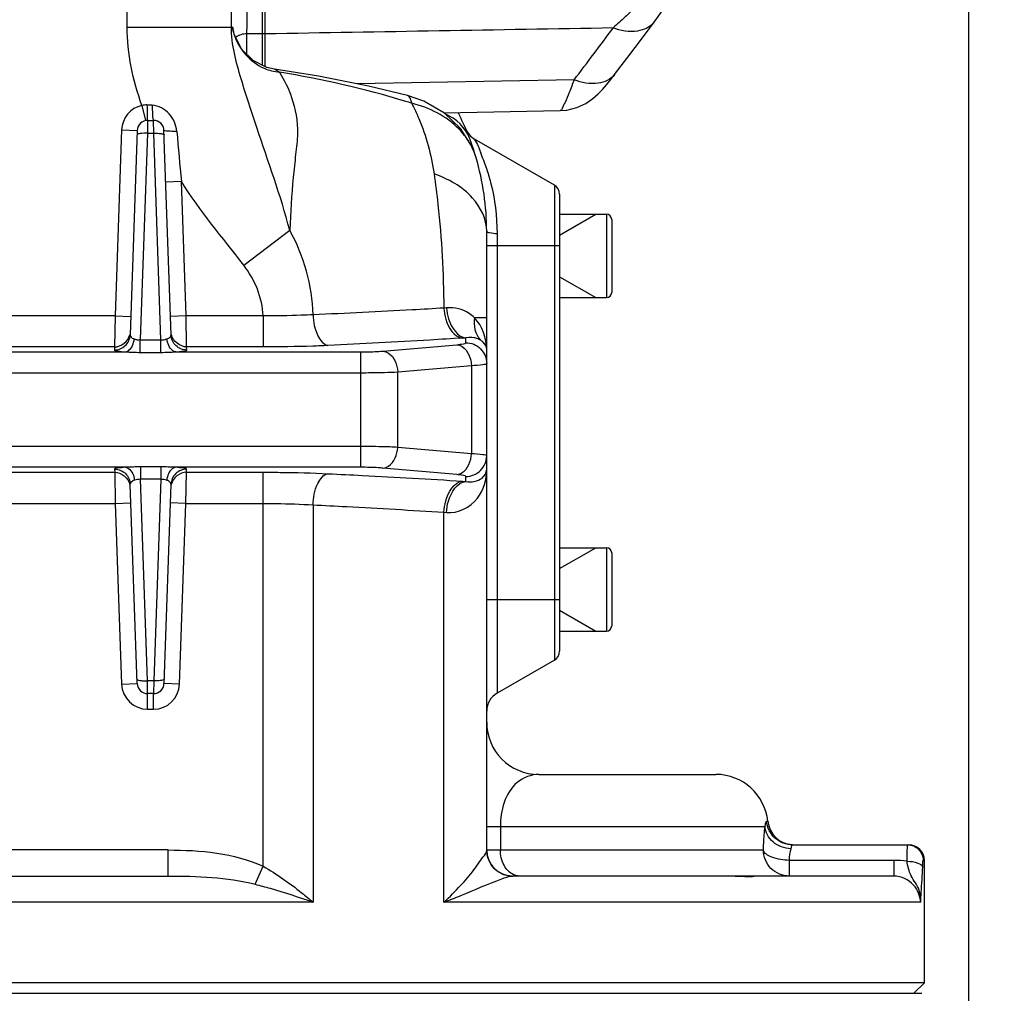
# Model space of a CAD drawing. Header units: millimetres. Extents: x 0 to 9512, y 0 to 6728.
# Tile 10 of 119: x 2024 to 2213, y 4225 to 4412. Entities that reach past the tile are written whole.
import ezdxf

# ---------------------------------------------------------------- set-up
doc = ezdxf.new("R2010")
doc.units = ezdxf.units.MM
doc.header["$LTSCALE"] = 523.16
doc.layers.get('0').update_dxf_attribs({"linetype": 'CONTINUOUS'})
for name, color, linetype in [('304102000092DXF_CONTINUOUS_LINE', 7, 'CONTINUOUS'), ('304103000034DXF_CONTINUOUS_LINE', 7, 'CONTINUOUS'), ('304105000239DXF_CONTINUOUS_LINE', 7, 'CONTINUOUS'), ('304106000066DXF_CONTINUOUS_LINE', 7, 'CONTINUOUS'), ('501023000201DXF_CONTINUOUS_LINE', 7, 'CONTINUOUS'), ('运动范围_DXF_DIMENSION', 7, 'CONTINUOUS')]:
    doc.layers.add(name, color=color, linetype=linetype)
doc.styles.get("Standard").update_dxf_attribs({"font": 'txt', "width": 0.7})
doc.dimstyles.new('DIMSTYLE_1', dxfattribs={"dimtxt": 80, "dimasz": 48, "dimexe": 1, "dimexo": 0, "dimgap": 2.5, "dimtad": 1, "dimdsep": 46, "dimtxsty": 'Standard', "dimblk": '_FILLED', "dimblk1": '_FILLED', "dimblk2": '_FILLED', "dimcen": 0.09, "dimclrt": 5, "dimazin": 2, "dimtp": 0.5, "dimtm": 0.5, "dimtfac": 1, "dimtofl": 0, "dimtmove": 0, "dimatfit": 3, "dimldrblk": '_FILLED', "dimfxl": 0, "dimtolj": 1, "dimarcsym": 0})

# ---------------------------------------------------------------- blocks, each defined once
blk = doc.blocks.new('_FILLED')
at = {"color": 0, "linetype": 'ByBlock'}
blk.add_solid([(0, 0), (-1, 0.1667), (-1, -0.1667)], dxfattribs=at)
blk = doc.blocks.new('*D33')
at = {"layer": '运动范围_DXF_DIMENSION', "color": 2, "linetype": 'Continuous', "transparency": 16777216}
for p, q in [((2206.32, 4568.81), (2206.32, 3880.77)), ((1972.82, 4007.62), (1972.82, 3880.77)), ((1972.82, 3888.77), (2089.57, 3888.77)), ((2206.32, 3888.77), (2089.57, 3888.77)), ((2089.57, 3888.77), (2520.05, 3888.77))]:
    blk.add_line(p, q, dxfattribs=at)
at = {"layer": '运动范围_DXF_DIMENSION', "color": 2, "linetype": 'Continuous', "transparency": 16777216, "xscale": 48, "yscale": 48, "zscale": 48, "rotation": 180}
blk.add_blockref('_FILLED', (1972.82, 3888.77), dxfattribs=at)
at = {"layer": '运动范围_DXF_DIMENSION', "color": 2, "linetype": 'Continuous', "transparency": 16777216, "xscale": 48, "yscale": 48, "zscale": 48}
blk.add_blockref('_FILLED', (2206.32, 3888.77), dxfattribs=at)

msp = doc.modelspace()

# ---------------------------------------------------------------- linework, layer by layer
at = {"layer": '304102000092DXF_CONTINUOUS_LINE', "color": 7, "linetype": 'Continuous'}
for p, q in [((2071.324, 4402.896), (2071.324, 4716.614)), ((2105.596, 4394.085), (2127.955, 4394.5))]:
    msp.add_line(p, q, dxfattribs=at)
at = {"layer": '304102000092DXF_CONTINUOUS_LINE', "color": 9, "linetype": 'Continuous'}
msp.add_line((2130.615, 4400.406), (2088.945, 4399.633), dxfattribs=at)
at = {"layer": '304102000092DXF_CONTINUOUS_LINE', "color": 7, "linetype": 'Continuous'}
for points in [[(2145.966, 4411.489), (2146.775, 4412.59), (2147.847, 4414.053), (2148.802, 4415.363), (2149.643, 4416.529), (2150.377, 4417.561), (2174.154, 4451.516)], [(2138.373, 4401.388), (2140.936, 4404.749), (2143.705, 4408.434), (2145.966, 4411.489)], [(2127.955, 4394.5), (2129.19, 4394.599), (2131.144, 4395.078), (2132.849, 4395.859), (2134.215, 4396.787), (2135.228, 4397.683), (2136.033, 4398.523), (2136.802, 4399.412), (2137.643, 4400.45), (2138.374, 4401.388)]]:
    msp.add_lwpolyline(points, dxfattribs=at)
at = {"layer": '304102000092DXF_CONTINUOUS_LINE', "color": 9, "linetype": 'Continuous'}
msp.add_arc((1658.209, 4763.278), 595.688, 322.470823, 323.666245, dxfattribs=at)
for points, knots in [([(2144.174, 4416.257), (2144.178, 4416.17), (2143.98, 4415.938), (2143.427, 4415.273), (2142.157, 4414.088), (2140.297, 4412.349), (2138.859, 4411.047), (2138.083, 4410.341)], [0, 0, 0, 0, 0.0306462, 0.0960445, 0.3180176, 0.6298816, 1, 1, 1, 1]), ([(2145.966, 4411.489), (2145.246, 4410.51), (2142.401, 4409.205), (2139.566, 4409.809), (2138.083, 4410.341)], [0, 0, 0, 0, 0.4353175, 1, 1, 1, 1]), ([(2138.373, 4401.388), (2137.648, 4400.445), (2134.833, 4399.222), (2132.064, 4399.862), (2130.615, 4400.406)], [0, 0, 0, 0, 0.4345696, 1, 1, 1, 1]), ([(2130.615, 4400.406), (2130.301, 4399.58), (2129.732, 4398.156), (2128.985, 4396.219), (2128.413, 4395.235), (2128.129, 4394.503), (2127.955, 4394.5)], [0, 0, 0, 0, 0.4078901, 0.7193391, 0.9195036, 1, 1, 1, 1])]:
    msp.add_open_spline(points, degree=3, knots=knots, dxfattribs=at)
msp.add_open_spline([(2138.083, 4410.341), (2115.83, 4409.963), (2093.577, 4409.585), (2071.324, 4409.208)], degree=3, dxfattribs=at)
at = {"layer": '304103000034DXF_CONTINUOUS_LINE', "color": 7, "linetype": 'Continuous'}
for p, q in [((2070.824, 4403.147), (2070.824, 4718.615)), ((2064.824, 4410.528), (2064.824, 4414.415)), ((2065.333, 4409.138), (2065.101, 4410.573)), ((2066.782, 4406.272), (2065.333, 4409.138)), ((2073.077, 4402.415), (2073.079, 4402.414)), ((2048.755, 4392.615), (2049.892, 4392.615)), ((2046.756, 4390.685), (2045.386, 4351.435)), ((2053.262, 4351.435), (2051.891, 4390.685)), ((2126.824, 4380.193), (2111.509, 4389.035)), ((2111.791, 4385.46), (2111.788, 4385.467)), ((2127.824, 4378.461), (2127.824, 4290.77)), ((2113.824, 4252.592), (2113.824, 4371.347)), ((2046.756, 4284.545), (2045.421, 4322.795)), ((2053.227, 4322.795), (2051.891, 4284.545)), ((2126.824, 4289.038), (2115.824, 4282.687)), ((2049.892, 4282.615), (2048.755, 4282.615)), ((2123.824, 4267.115), (2157.824, 4267.115)), ((2172.498, 4253.615), (2194.824, 4253.615)), ((2197.824, 4227.115), (2197.824, 4250.615)), ((2011.989, 4247.615), (2052.667, 4247.615)), ((2191.991, 4247.615), (2118.824, 4247.615)), ((2197.824, 4227.115), (1747.824, 4227.115)), ((2195.824, 4225.115), (2197.824, 4227.115))]:
    msp.add_line(p, q, dxfattribs=at)
at = {"layer": '304103000034DXF_CONTINUOUS_LINE', "color": 9, "linetype": 'Continuous'}
for p, q in [((2044.824, 4410.528), (2044.824, 4423.109)), ((2067.824, 4405.23), (2067.825, 4415.028)), ((2044.824, 4410.528), (2064.824, 4410.528)), ((2070.824, 4409.219), (2067.824, 4409.219)), ((2047.672, 4395.496), (2048.322, 4392.568)), ((2048.747, 4391.913), (2048.738, 4391.115)), ((2048.755, 4392.615), (2048.747, 4391.913)), ((2049.921, 4390.136), (2049.892, 4392.615)), ((2043.758, 4390.79), (2042.512, 4355.113)), ((2043.758, 4390.79), (2046.756, 4390.685)), ((2048.726, 4390.136), (2047.342, 4350.502)), ((2048.738, 4391.115), (2048.726, 4390.136)), ((2048.726, 4390.136), (2049.921, 4390.136)), ((2051.305, 4350.502), (2049.921, 4390.136)), ((2055.235, 4380.887), (2052.237, 4380.782)), ((2056.135, 4355.113), (2055.235, 4380.887)), ((2126.824, 4380.193), (2126.824, 4289.038)), ((2067.209, 4364.803), (2076.017, 4371.543)), ((2115.824, 4370.905), (2115.824, 4282.687)), ((2113.824, 4368.615), (2127.824, 4368.615)), ((2106.132, 4356.646), (2105.612, 4356.603)), ((2042.512, 4355.113), (1976.635, 4355.113)), ((2042.512, 4355.113), (2042.408, 4349.136)), ((2042.512, 4355.113), (2045.511, 4355.009)), ((2056.135, 4355.113), (2053.137, 4355.009)), ((2070.924, 4355.113), (2056.135, 4355.113)), ((2056.24, 4349.136), (2056.135, 4355.113)), ((2070.924, 4355.113), (2070.924, 4349.136)), ((2113.824, 4354.745), (2111.5, 4354.745)), ((2047.342, 4350.502), (2051.305, 4350.502)), ((2047.342, 4348.099), (2047.342, 4350.502)), ((2051.305, 4348.099), (2051.305, 4350.502)), ((2109.824, 4349.947), (2109.824, 4350.892)), ((2042.408, 4349.136), (1976.74, 4349.136)), ((2042.408, 4349.136), (2042.388, 4348.551)), ((2070.924, 4349.136), (2056.24, 4349.136)), ((2056.26, 4348.551), (2056.24, 4349.136)), ((2093.924, 4348.339), (2108.066, 4349.576)), ((1974.681, 4348.185), (2044.467, 4348.185)), ((2047.342, 4348.099), (2051.305, 4348.099)), ((2054.181, 4348.185), (2089.682, 4348.185)), ((2089.682, 4326.046), (2089.682, 4348.185)), ((2096.753, 4344.354), (2110.895, 4345.591)), ((2110.895, 4345.591), (2110.895, 4328.639)), ((1862.966, 4344.2), (2089.682, 4344.2)), ((2096.753, 4329.877), (2096.753, 4344.354)), ((2089.682, 4330.03), (1862.966, 4330.03)), ((2110.895, 4328.639), (2096.753, 4329.877)), ((2044.516, 4326.046), (1974.632, 4326.046)), ((2042.423, 4325.679), (2042.443, 4325.094)), ((2051.271, 4326.131), (2047.377, 4326.131)), ((2047.377, 4326.131), (2047.377, 4323.738)), ((2051.271, 4326.131), (2051.271, 4323.738)), ((2089.682, 4326.046), (2054.132, 4326.046)), ((2056.205, 4325.094), (2056.225, 4325.679)), ((2108.066, 4324.655), (2093.924, 4325.892)), ((1976.705, 4325.094), (2042.443, 4325.094)), ((2042.443, 4325.094), (2042.547, 4319.117)), ((2051.271, 4323.738), (2047.377, 4323.738)), ((2048.726, 4285.083), (2047.377, 4323.738)), ((2051.271, 4323.738), (2049.921, 4285.083)), ((2056.1, 4319.117), (2056.205, 4325.094)), ((2056.205, 4325.094), (2070.931, 4325.094)), ((2070.931, 4249.485), (2070.931, 4325.094)), ((2109.824, 4323.342), (2109.824, 4324.283)), ((2109.17, 4323.386), (2109.824, 4323.342)), ((1976.6, 4319.117), (2042.547, 4319.117)), ((2042.547, 4319.117), (2045.545, 4319.222)), ((2042.547, 4319.117), (2043.758, 4284.441)), ((2056.1, 4319.117), (2053.102, 4319.222)), ((2054.889, 4284.441), (2056.1, 4319.117)), ((2056.1, 4319.117), (2070.931, 4319.117)), ((2080.502, 4318.84), (2080.502, 4242.615)), ((2105.629, 4317.409), (2106.132, 4317.365)), ((2105.629, 4242.615), (2105.629, 4317.409)), ((2127.824, 4300.615), (2113.824, 4300.615)), ((2043.758, 4284.441), (2046.756, 4284.545)), ((2049.921, 4285.083), (2048.726, 4285.083)), ((2048.755, 4282.615), (2048.726, 4285.083)), ((2049.921, 4285.083), (2049.892, 4282.615)), ((2054.889, 4284.441), (2051.891, 4284.545)), ((2048.755, 4279.615), (2048.755, 4282.615)), ((2049.892, 4279.615), (2049.892, 4282.615)), ((2048.755, 4279.615), (2049.892, 4279.615)), ((2167.53, 4258.115), (2167.774, 4258.115)), ((2113.824, 4257.115), (2116.458, 4257.115)), ((2116.458, 4257.117), (2167.255, 4257.115)), ((2116.458, 4257.117), (2116.458, 4252.615)), ((2052.667, 4252.615), (2011.989, 4252.615)), ((2052.667, 4247.615), (2052.667, 4252.615)), ((2113.824, 4252.615), (2166.927, 4252.616)), ((2191.987, 4250.615), (2171.903, 4250.615)), ((2171.903, 4250.615), (2171.903, 4247.615)), ((2191.987, 4250.615), (2191.987, 4247.615)), ((2197.595, 4250.615), (2197.824, 4250.615)), ((2069.363, 4246.05), (2070.931, 4249.485)), ((2080.502, 4242.615), (2009.998, 4242.615)), ((2197.134, 4242.615), (2105.629, 4242.615))]:
    msp.add_line(p, q, dxfattribs=at)
at = {"layer": '304103000034DXF_CONTINUOUS_LINE', "color": 7, "linetype": 'Continuous'}
for points in [[(2073.077, 4402.415), (2071.635, 4402.739), (2068.977, 4404.076), (2066.782, 4406.272)], [(2098.601, 4397.395), (2091.121, 4399.203), (2081.542, 4401.095), (2073.079, 4402.414)], [(2111.788, 4385.467), (2111.02, 4387.523), (2108.824, 4391.044), (2105.699, 4394.025), (2101.782, 4396.292), (2098.6, 4397.395)]]:
    msp.add_lwpolyline(points, dxfattribs=at)
at = {"layer": '304103000034DXF_CONTINUOUS_LINE', "color": 9, "linetype": 'Continuous'}
msp.add_lwpolyline([(2118.599, 4247.604), (2118.711, 4247.612), (2118.824, 4247.615)], dxfattribs=at)
for centre, radius, start, end in [((2075.807, 4412.37), 10.981, 189.56092, 197.05809), ((2075.661, 4412.33), 10.829, 197.08011, 197.81384), ((2074.961, 4411.701), 9.868, 247.14735, 264.61862), ((2048.928, 4233.723), 169.872, 72.70415, 73.1084), ((2048.755, 4390.615), 5, 102.51233, 178), ((4676.787, 4627.044), 2633.083, 185.153929, 185.364198), ((2099.303, 4381.662), 13.062, 30.1499, 31.2696), ((2070.299, 4369.145), 45.753, 18.20443, 22.12322), ((2046.819, 4352.796), 2.196, 249.04227, 253.5348), ((2099.501, 4501.196), 150.657, 273.67149, 273.92894), ((2048.755, 4284.615), 5, 182, 270), ((2049.892, 4284.615), 5, 270, 358), ((2192.009, 4231.177), 19.439, 82.61937, 90.06493), ((2118.807, 4252.585), 4.98, 224.73862, 226.93032), ((2118.796, 4252.549), 4.944, 245.62138, 247.09072), ((2118.818, 4252.602), 5.001, 247.09513, 251.14233)]:
    msp.add_arc(centre, radius, start, end, dxfattribs=at)
at = {"layer": '304103000034DXF_CONTINUOUS_LINE', "color": 7, "linetype": 'Continuous'}
for centre, radius, start, end in [((2063.824, 4371.347), 50, 16.56793, 27.12266), ((2048.755, 4390.615), 2, 90.00001, 178.00015), ((2049.892, 4390.615), 2, 1.99976, 90), ((2113.51, 4392.498), 4, 203.04623, 239.98724), ((2063.824, 4371.347), 50, 359.99972, 16.39459), ((2125.824, 4378.461), 2, 0, 60), ((2125.824, 4290.77), 2, 300, 360), ((2048.755, 4284.615), 2, 182, 270), ((2049.892, 4284.615), 2, 270, 358), ((2117.824, 4279.223), 4, 120, 180), ((2123.824, 4277.115), 10, 180, 270), ((2157.824, 4257.115), 10, 5.73917, 90), ((2172.749, 4258.615), 5, 185.73917, 267.16471), ((2118.824, 4252.615), 5, 180, 270), ((2194.824, 4250.615), 3, 0, 90)]:
    msp.add_arc(centre, radius, start, end, dxfattribs=at)
at = {"layer": '304103000034DXF_CONTINUOUS_LINE', "color": 9, "linetype": 'Continuous'}
for points in [[(2047.672, 4395.496), (2045.891, 4400.275), (2044.824, 4405.429), (2044.824, 4410.528)], [(2065.351, 4409.017), (2066.231, 4406.278), (2068.479, 4403.726), (2071.129, 4402.607)], [(2067.824, 4409.219), (2067.057, 4409.219), (2066.235, 4409.006), (2065.625, 4408.541)], [(2073.079, 4402.414), (2073.441, 4402.364), (2073.754, 4402.109), (2074.036, 4401.876)], [(2098.286, 4396.266), (2090.347, 4398.677), (2082.221, 4400.517), (2074.036, 4401.876)], [(2048.626, 4395.566), (2048.308, 4395.582), (2047.985, 4395.559), (2047.672, 4395.496)], [(2049.635, 4395.515), (2049.299, 4395.533), (2048.963, 4395.55), (2048.626, 4395.566)], [(2110.526, 4389.206), (2109.756, 4391.218), (2107.966, 4392.96), (2105.984, 4393.805)], [(2053.091, 4390.514), (2052.771, 4390.524), (2052.45, 4390.535), (2052.134, 4390.589)], [(2054.35, 4390.509), (2053.93, 4390.501), (2053.51, 4390.501), (2053.091, 4390.514)], [(2111.791, 4385.46), (2111.507, 4386.422), (2111.102, 4387.355), (2110.598, 4388.222)], [(2067.209, 4364.803), (2063.148, 4370.111), (2058.797, 4375.231), (2055.235, 4380.887)], [(2080.495, 4355.313), (2080.398, 4360.924), (2078.737, 4366.634), (2076.017, 4371.543)], [(2070.924, 4355.113), (2070.815, 4358.571), (2069.312, 4362.056), (2067.209, 4364.803)], [(2111.499, 4354.745), (2111.241, 4353.293), (2111.606, 4351.539), (2112.615, 4350.464)], [(2113.824, 4348.62), (2113.823, 4350.804), (2113.001, 4353.159), (2111.5, 4354.745)], [(2042.408, 4349.136), (2043.652, 4349.136), (2045.05, 4350.245), (2045.331, 4351.457)], [(2045.386, 4351.435), (2045.375, 4351.119), (2045.739, 4350.858), (2046.034, 4350.745)], [(2051.305, 4350.502), (2051.649, 4350.484), (2052.031, 4350.496), (2052.324, 4350.678)], [(2056.24, 4349.136), (2054.995, 4349.136), (2053.597, 4350.245), (2053.316, 4351.457)], [(2044.467, 4348.185), (2045.425, 4348.15), (2046.383, 4348.099), (2047.342, 4348.099)], [(2051.305, 4348.099), (2052.264, 4348.098), (2053.222, 4348.15), (2054.181, 4348.185)], [(2047.377, 4326.131), (2046.422, 4326.131), (2045.469, 4326.08), (2044.516, 4326.046)], [(2054.132, 4326.046), (2053.179, 4326.08), (2052.225, 4326.131), (2051.271, 4326.131)], [(2042.443, 4325.094), (2043.687, 4325.095), (2045.086, 4323.985), (2045.366, 4322.772)], [(2047.377, 4323.738), (2047.004, 4323.757), (2046.622, 4323.688), (2046.274, 4323.555)], [(2052.411, 4323.551), (2052.049, 4323.659), (2051.656, 4323.799), (2051.289, 4323.708)], [(2056.205, 4325.094), (2054.96, 4325.095), (2053.562, 4323.985), (2053.281, 4322.772)], [(2053.227, 4322.795), (2053.238, 4323.104), (2052.892, 4323.367), (2052.605, 4323.483)], [(2047.731, 4285.096), (2048.062, 4285.074), (2048.395, 4285.071), (2048.726, 4285.083)], [(2050.917, 4285.096), (2050.586, 4285.074), (2050.253, 4285.071), (2049.921, 4285.083)], [(2052.667, 4252.615), (2058.844, 4252.615), (2065.316, 4252.059), (2070.931, 4249.485)], [(2115.269, 4249.08), (2114.378, 4249.979), (2113.824, 4251.326), (2113.824, 4252.592)], [(2117.161, 4249.676), (2116.686, 4250.564), (2116.458, 4251.608), (2116.458, 4252.615)], [(2116.755, 4248.046), (2116.263, 4248.269), (2115.801, 4248.578), (2115.406, 4248.947)], [(2118.996, 4247.863), (2118.21, 4248.212), (2117.567, 4248.918), (2117.161, 4249.676)], [(2052.667, 4247.615), (2058.257, 4247.615), (2063.948, 4247.436), (2069.363, 4246.05)], [(2116.761, 4247.091), (2117.359, 4247.309), (2117.966, 4247.538), (2118.599, 4247.604)], [(2118.599, 4247.604), (2118.125, 4247.625), (2117.65, 4247.716), (2117.202, 4247.869)], [(2120.141, 4247.615), (2119.75, 4247.615), (2119.353, 4247.705), (2118.996, 4247.863)]]:
    msp.add_open_spline(points, degree=3, dxfattribs=at)
for points, knots in [([(2076.017, 4371.543), (2074.285, 4378.223), (2070.759, 4387.803), (2066.615, 4400.626), (2064.824, 4407.151), (2064.824, 4410.528)], [0, 0, 0, 0, 0.5097059, 0.7505953, 1, 1, 1, 1]), ([(2074.036, 4401.876), (2074.997, 4400.355), (2076.827, 4396.6), (2077.768, 4391.07), (2077.136, 4385.939), (2076.468, 4379.78), (2076.172, 4374.922), (2076.017, 4371.543)], [0, 0, 0, 0, 0.1740245, 0.4005155, 0.5297653, 0.6728254, 1, 1, 1, 1]), ([(2048.626, 4395.566), (2048.627, 4394.897), (2048.741, 4393.953), (2048.595, 4392.899), (2048.745, 4392.624)], [0, 0, 0, 0, 0.6812418, 1, 1, 1, 1]), ([(2099.431, 4395.914), (2099.398, 4396.109), (2099.285, 4396.651), (2098.968, 4397.299), (2098.601, 4397.395)], [0, 0, 0, 0, 0.3433942, 1, 1, 1, 1]), ([(2110.468, 4388.442), (2109.921, 4389.342), (2107.115, 4392.919), (2102.785, 4395.08), (2099.431, 4395.914)], [0, 0, 0, 0, 0.2336392, 1, 1, 1, 1]), ([(2099.432, 4395.914), (2099.929, 4394.964), (2101.937, 4390.655), (2103.175, 4385.999), (2103.721, 4382.361)], [0, 0, 0, 0, 0.2255929, 1, 1, 1, 1]), ([(2054.35, 4390.509), (2054.24, 4391.727), (2053.226, 4394.132), (2050.845, 4395.453), (2049.635, 4395.515)], [0, 0, 0, 0, 0.502363, 1, 1, 1, 1]), ([(2049.635, 4395.515), (2049.636, 4395.249), (2049.653, 4394.381), (2049.674, 4393.507), (2049.781, 4392.914)], [0, 0, 0, 0, 0.3066028, 1, 1, 1, 1]), ([(2049.781, 4392.914), (2049.794, 4392.839), (2049.813, 4392.752), (2049.861, 4392.615), (2049.892, 4392.615)], [0, 0, 0, 0, 0.706174, 1, 1, 1, 1]), ([(2046.999, 4390.022), (2046.93, 4390.004), (2046.831, 4389.977), (2046.729, 4389.896), (2046.728, 4389.859)], [0, 0, 0, 0, 0.6568863, 1, 1, 1, 1]), ([(2048.726, 4390.136), (2048.257, 4390.152), (2047.675, 4390.147), (2047.104, 4390.05), (2046.999, 4390.022)], [0, 0, 0, 0, 0.8134316, 1, 1, 1, 1]), ([(2049.921, 4390.136), (2050.391, 4390.152), (2050.973, 4390.147), (2051.544, 4390.05), (2051.648, 4390.022)], [0, 0, 0, 0, 0.8134312, 1, 1, 1, 1]), ([(2051.648, 4390.022), (2051.717, 4390.004), (2051.816, 4389.977), (2051.919, 4389.896), (2051.92, 4389.859)], [0, 0, 0, 0, 0.6568858, 1, 1, 1, 1]), ([(2052.134, 4390.589), (2052.073, 4390.6), (2051.999, 4390.614), (2051.892, 4390.658), (2051.891, 4390.685)], [0, 0, 0, 0, 0.697201, 1, 1, 1, 1]), ([(2111.509, 4389.035), (2111.297, 4389.185), (2112.474, 4387.397), (2112.417, 4387.032), (2112.684, 4386.375)], [0, 0, 0, 0, 0.2683026, 1, 1, 1, 1]), ([(2103.721, 4382.361), (2104.014, 4380.409), (2105.092, 4371.861), (2105.525, 4363.241), (2105.612, 4356.602)], [0, 0, 0, 0, 0.2291706, 1, 1, 1, 1]), ([(2113.824, 4371.347), (2113.824, 4373.655), (2111.251, 4378.83), (2106.458, 4381.373), (2103.721, 4382.361)], [0, 0, 0, 0, 0.4422023, 1, 1, 1, 1]), ([(2113.763, 4383.438), (2114.057, 4382.541), (2115.254, 4378.471), (2115.824, 4374.204), (2115.824, 4370.905)], [0, 0, 0, 0, 0.2225121, 1, 1, 1, 1]), ([(2113.824, 4371.347), (2113.824, 4371.149), (2114.83, 4371.051), (2115.333, 4370.941), (2115.824, 4370.905)], [0, 0, 0, 0, 0.2867898, 1, 1, 1, 1]), ([(2105.612, 4356.602), (2103.587, 4356.479), (2095.218, 4355.991), (2086.844, 4355.585), (2080.495, 4355.313)], [0, 0, 0, 0, 0.2419785, 1, 1, 1, 1]), ([(2105.612, 4356.602), (2105.658, 4355.884), (2105.992, 4353.675), (2107.555, 4351.036), (2109.148, 4350.848)], [0, 0, 0, 0, 0.3096206, 1, 1, 1, 1]), ([(2111.5, 4354.745), (2111.184, 4355.053), (2109.682, 4356.273), (2107.616, 4356.774), (2106.132, 4356.646)], [0, 0, 0, 0, 0.2282251, 1, 1, 1, 1]), ([(2106.132, 4356.646), (2106.179, 4355.926), (2106.53, 4353.679), (2108.198, 4351.072), (2109.824, 4350.892)], [0, 0, 0, 0, 0.3060324, 1, 1, 1, 1]), ([(2080.495, 4355.313), (2079.742, 4355.274), (2076.554, 4355.138), (2073.361, 4355.09), (2070.924, 4355.113)], [0, 0, 0, 0, 0.2360548, 1, 1, 1, 1]), ([(2080.496, 4355.313), (2080.555, 4353.937), (2080.899, 4351.747), (2082.478, 4349.555), (2083.368, 4349.414)], [0, 0, 0, 0, 0.6044904, 1, 1, 1, 1]), ([(2042.388, 4348.551), (2043.136, 4348.55), (2044.693, 4349.155), (2045.36, 4350.688), (2045.386, 4351.435)], [0, 0, 0, 0, 0.5006628, 1, 1, 1, 1]), ([(2044.467, 4348.185), (2044.675, 4348.21), (2045.681, 4348.669), (2046.08, 4349.85), (2046.197, 4350.689)], [0, 0, 0, 0, 0.1982408, 1, 1, 1, 1]), ([(2046.197, 4350.689), (2046.26, 4350.671), (2046.39, 4350.625), (2046.521, 4350.581), (2046.59, 4350.562)], [0, 0, 0, 0, 0.481905, 1, 1, 1, 1]), ([(2046.59, 4350.562), (2046.694, 4350.533), (2046.921, 4350.49), (2047.153, 4350.531), (2047.263, 4350.574)], [0, 0, 0, 0, 0.4771966, 1, 1, 1, 1]), ([(2052.451, 4350.689), (2052.576, 4350.726), (2052.922, 4350.848), (2053.271, 4351.185), (2053.262, 4351.435)], [0, 0, 0, 0, 0.3426689, 1, 1, 1, 1]), ([(2054.181, 4348.185), (2053.973, 4348.21), (2052.967, 4348.669), (2052.567, 4349.85), (2052.451, 4350.689)], [0, 0, 0, 0, 0.1982406, 1, 1, 1, 1]), ([(2056.26, 4348.551), (2055.511, 4348.55), (2053.955, 4349.155), (2053.288, 4350.688), (2053.262, 4351.435)], [0, 0, 0, 0, 0.5006628, 1, 1, 1, 1]), ([(2109.148, 4350.848), (2107.07, 4350.714), (2098.48, 4350.182), (2089.885, 4349.725), (2083.368, 4349.414)], [0, 0, 0, 0, 0.2419731, 1, 1, 1, 1]), ([(2112.615, 4350.464), (2112.453, 4350.558), (2111.588, 4350.962), (2110.576, 4351.022), (2109.824, 4350.892)], [0, 0, 0, 0, 0.1974486, 1, 1, 1, 1]), ([(2113.824, 4348.62), (2113.823, 4349.15), (2113.426, 4349.916), (2112.81, 4350.352), (2112.615, 4350.464)], [0, 0, 0, 0, 0.7016461, 1, 1, 1, 1]), ([(2042.388, 4348.551), (2042.381, 4348.359), (2043.469, 4348.353), (2043.952, 4348.218), (2044.467, 4348.185)], [0, 0, 0, 0, 0.2712401, 1, 1, 1, 1]), ([(2054.181, 4348.185), (2054.696, 4348.218), (2055.179, 4348.353), (2056.267, 4348.359), (2056.26, 4348.551)], [0, 0, 0, 0, 0.728775, 1, 1, 1, 1]), ([(2083.368, 4349.414), (2082.39, 4349.367), (2078.243, 4349.199), (2074.093, 4349.136), (2070.924, 4349.136)], [0, 0, 0, 0, 0.2360434, 1, 1, 1, 1]), ([(2089.682, 4348.185), (2090.072, 4348.185), (2091.487, 4348.198), (2092.903, 4348.249), (2093.924, 4348.339)], [0, 0, 0, 0, 0.2757791, 1, 1, 1, 1]), ([(2093.924, 4348.339), (2094.292, 4348.307), (2095.961, 4347.663), (2096.694, 4345.696), (2096.753, 4344.354)], [0, 0, 0, 0, 0.2156128, 1, 1, 1, 1]), ([(2108.066, 4349.576), (2108.502, 4349.614), (2108.931, 4349.726), (2109.824, 4349.781), (2109.824, 4349.947)], [0, 0, 0, 0, 0.7246994, 1, 1, 1, 1]), ([(2108.066, 4349.576), (2108.434, 4349.544), (2110.103, 4348.901), (2110.836, 4346.933), (2110.895, 4345.591)], [0, 0, 0, 0, 0.2156126, 1, 1, 1, 1]), ([(2109.824, 4349.947), (2110.844, 4349.947), (2112.967, 4349.101), (2113.824, 4346.98), (2113.824, 4345.962)], [0, 0, 0, 0, 0.500674, 1, 1, 1, 1]), ([(2110.895, 4345.591), (2111.619, 4345.629), (2112.634, 4345.666), (2113.452, 4345.834), (2113.824, 4345.89), (2113.824, 4345.962)], [0, 0, 0, 0, 0.7323381, 0.9266777, 1, 1, 1, 1]), ([(2089.682, 4344.2), (2090.332, 4344.2), (2092.69, 4344.213), (2095.048, 4344.264), (2096.753, 4344.354)], [0, 0, 0, 0, 0.2758056, 1, 1, 1, 1]), ([(2096.753, 4329.877), (2096.248, 4329.903), (2093.892, 4330.001), (2091.534, 4330.03), (2089.682, 4330.03)], [0, 0, 0, 0, 0.2143202, 1, 1, 1, 1]), ([(2093.924, 4325.892), (2094.292, 4325.924), (2095.961, 4326.567), (2096.694, 4328.534), (2096.753, 4329.877)], [0, 0, 0, 0, 0.2156127, 1, 1, 1, 1]), ([(2108.066, 4324.655), (2108.434, 4324.686), (2110.103, 4325.33), (2110.836, 4327.297), (2110.895, 4328.639)], [0, 0, 0, 0, 0.2156128, 1, 1, 1, 1]), ([(2109.824, 4324.283), (2110.844, 4324.283), (2112.967, 4325.13), (2113.824, 4327.251), (2113.824, 4328.268)], [0, 0, 0, 0, 0.5006738, 1, 1, 1, 1]), ([(2113.824, 4328.268), (2113.824, 4328.341), (2113.452, 4328.397), (2112.634, 4328.565), (2111.619, 4328.601), (2110.895, 4328.639)], [0, 0, 0, 0, 0.0733223, 0.2676619, 1, 1, 1, 1]), ([(2044.516, 4326.046), (2043.997, 4326.012), (2043.511, 4325.877), (2042.416, 4325.871), (2042.423, 4325.679)], [0, 0, 0, 0, 0.7293198, 1, 1, 1, 1]), ([(2042.423, 4325.679), (2043.171, 4325.679), (2044.728, 4325.074), (2045.395, 4323.541), (2045.421, 4322.795)], [0, 0, 0, 0, 0.5006628, 1, 1, 1, 1]), ([(2044.516, 4326.046), (2044.722, 4326.021), (2045.723, 4325.563), (2046.119, 4324.387), (2046.237, 4323.551)], [0, 0, 0, 0, 0.1978919, 1, 1, 1, 1]), ([(2054.132, 4326.046), (2053.925, 4326.021), (2052.925, 4325.563), (2052.528, 4324.387), (2052.411, 4323.551)], [0, 0, 0, 0, 0.197892, 1, 1, 1, 1]), ([(2056.225, 4325.679), (2055.476, 4325.679), (2053.92, 4325.074), (2053.253, 4323.541), (2053.227, 4322.795)], [0, 0, 0, 0, 0.5006629, 1, 1, 1, 1]), ([(2056.225, 4325.679), (2056.232, 4325.871), (2055.137, 4325.877), (2054.651, 4326.012), (2054.132, 4326.046)], [0, 0, 0, 0, 0.2706892, 1, 1, 1, 1]), ([(2093.924, 4325.892), (2093.622, 4325.918), (2092.21, 4326.016), (2090.794, 4326.046), (2089.682, 4326.046)], [0, 0, 0, 0, 0.2144328, 1, 1, 1, 1]), ([(2070.931, 4325.094), (2072.01, 4325.094), (2076.158, 4325.072), (2080.307, 4324.963), (2083.374, 4324.817)], [0, 0, 0, 0, 0.259978, 1, 1, 1, 1]), ([(2080.502, 4318.84), (2080.553, 4320.231), (2080.89, 4322.444), (2082.475, 4324.674), (2083.374, 4324.817)], [0, 0, 0, 0, 0.604619, 1, 1, 1, 1]), ([(2083.374, 4324.817), (2085.59, 4324.711), (2094.192, 4324.285), (2102.79, 4323.794), (2109.17, 4323.386)], [0, 0, 0, 0, 0.2576763, 1, 1, 1, 1]), ([(2106.132, 4317.365), (2108.294, 4317.173), (2112.688, 4319.41), (2113.823, 4323.684), (2113.824, 4325.611)], [0, 0, 0, 0, 0.5298917, 1, 1, 1, 1]), ([(2109.824, 4324.283), (2109.824, 4324.45), (2108.931, 4324.505), (2108.502, 4324.616), (2108.066, 4324.655)], [0, 0, 0, 0, 0.2753006, 1, 1, 1, 1]), ([(2109.824, 4323.342), (2110.869, 4323.164), (2112.784, 4323.352), (2113.823, 4324.992), (2113.824, 4325.611)], [0, 0, 0, 0, 0.6314637, 1, 1, 1, 1]), ([(2046.237, 4323.551), (2046.111, 4323.514), (2045.761, 4323.39), (2045.412, 4323.047), (2045.421, 4322.795)], [0, 0, 0, 0, 0.3418293, 1, 1, 1, 1]), ([(2052.605, 4323.483), (2052.574, 4323.496), (2052.51, 4323.52), (2052.445, 4323.541), (2052.411, 4323.551)], [0, 0, 0, 0, 0.4884408, 1, 1, 1, 1]), ([(2105.629, 4317.409), (2105.66, 4318.148), (2105.959, 4320.424), (2107.53, 4323.191), (2109.17, 4323.386)], [0, 0, 0, 0, 0.3094468, 1, 1, 1, 1]), ([(2106.132, 4317.365), (2106.163, 4318.106), (2106.475, 4320.421), (2108.152, 4323.157), (2109.824, 4323.343)], [0, 0, 0, 0, 0.3060545, 1, 1, 1, 1]), ([(2070.931, 4319.117), (2071.761, 4319.117), (2074.953, 4319.094), (2078.145, 4318.986), (2080.502, 4318.84)], [0, 0, 0, 0, 0.2599784, 1, 1, 1, 1]), ([(2080.502, 4318.84), (2082.661, 4318.734), (2091.04, 4318.308), (2099.415, 4317.817), (2105.629, 4317.409)], [0, 0, 0, 0, 0.2576756, 1, 1, 1, 1]), ([(2046.728, 4285.368), (2046.729, 4285.33), (2047.054, 4285.077), (2047.415, 4285.118), (2047.731, 4285.096)], [0, 0, 0, 0, 0.107013, 1, 1, 1, 1]), ([(2051.92, 4285.368), (2051.919, 4285.33), (2051.594, 4285.077), (2051.233, 4285.118), (2050.917, 4285.096)], [0, 0, 0, 0, 0.107013, 1, 1, 1, 1]), ([(2123.824, 4267.115), (2122.349, 4267.115), (2117.754, 4265.288), (2116.457, 4260.127), (2116.458, 4257.117)], [0, 0, 0, 0, 0.328854, 1, 1, 1, 1]), ([(2167.255, 4257.115), (2167.3, 4257.368), (2167.371, 4257.619), (2167.438, 4258.115), (2167.53, 4258.115)], [0, 0, 0, 0, 0.7365012, 1, 1, 1, 1]), ([(2172.498, 4253.615), (2171.302, 4253.615), (2168.82, 4254.546), (2167.649, 4256.923), (2167.53, 4258.115)], [0, 0, 0, 0, 0.499791, 1, 1, 1, 1]), ([(2166.927, 4252.616), (2166.945, 4253.058), (2167.019, 4254.56), (2167.128, 4256.061), (2167.255, 4257.115)], [0, 0, 0, 0, 0.2942275, 1, 1, 1, 1]), ([(2172.24, 4252.865), (2171.01, 4252.907), (2168.605, 4253.711), (2167.307, 4256.01), (2167.255, 4257.115)], [0, 0, 0, 0, 0.5267025, 1, 1, 1, 1]), ([(2105.629, 4242.615), (2106.734, 4243.637), (2108.707, 4245.631), (2111.312, 4248.522), (2112.742, 4250.836), (2113.824, 4252.099), (2113.824, 4252.592)], [0, 0, 0, 0, 0.3480258, 0.6514914, 0.8861226, 1, 1, 1, 1]), ([(2171.903, 4247.615), (2170.633, 4247.615), (2167.983, 4248.688), (2166.926, 4251.341), (2166.926, 4252.616)], [0, 0, 0, 0, 0.4991649, 1, 1, 1, 1]), ([(2171.903, 4250.615), (2170.761, 4250.694), (2169.052, 4250.885), (2167.056, 4251.928), (2166.926, 4252.615)], [0, 0, 0, 0, 0.6206726, 1, 1, 1, 1]), ([(2171.903, 4250.615), (2171.922, 4250.838), (2171.998, 4251.593), (2172.112, 4252.346), (2172.24, 4252.865)], [0, 0, 0, 0, 0.2947789, 1, 1, 1, 1]), ([(2172.24, 4252.865), (2172.286, 4253.051), (2172.337, 4253.254), (2172.423, 4253.615), (2172.498, 4253.615)], [0, 0, 0, 0, 0.7173612, 1, 1, 1, 1]), ([(2194.507, 4250.454), (2194.51, 4250.883), (2194.54, 4251.622), (2194.493, 4252.69), (2194.639, 4253.151), (2194.524, 4253.617), (2194.598, 4253.615)], [0, 0, 0, 0, 0.4066192, 0.7258662, 0.9295654, 1, 1, 1, 1]), ([(2194.598, 4253.615), (2195.363, 4253.615), (2196.957, 4252.974), (2197.595, 4251.38), (2197.595, 4250.615)], [0, 0, 0, 0, 0.4998205, 1, 1, 1, 1]), ([(2197.134, 4242.615), (2197.116, 4243.387), (2197.03, 4245.289), (2195.096, 4247.486), (2194.639, 4249.501), (2194.506, 4250.454)], [0, 0, 0, 0, 0.2767458, 0.6551026, 1, 1, 1, 1]), ([(2194.507, 4250.454), (2195.205, 4250.441), (2196.203, 4250.336), (2197.449, 4249.747), (2197.503, 4249.351)], [0, 0, 0, 0, 0.6358377, 1, 1, 1, 1]), ([(2197.503, 4249.351), (2197.509, 4249.658), (2197.629, 4249.929), (2197.48, 4250.617), (2197.595, 4250.615)], [0, 0, 0, 0, 0.7260042, 1, 1, 1, 1]), ([(2070.931, 4249.486), (2073.519, 4248.008), (2076.742, 4245.723), (2079.779, 4243.23), (2080.502, 4242.615)], [0, 0, 0, 0, 0.7584101, 1, 1, 1, 1]), ([(2197.134, 4242.615), (2197.136, 4243.233), (2197.285, 4245.479), (2197.468, 4247.721), (2197.503, 4249.351)], [0, 0, 0, 0, 0.2748885, 1, 1, 1, 1]), ([(2105.629, 4242.615), (2106.707, 4243.023), (2110.438, 4244.465), (2114.087, 4246.116), (2116.761, 4247.091)], [0, 0, 0, 0, 0.2883114, 1, 1, 1, 1]), ([(2197.134, 4242.615), (2196.999, 4243.786), (2196.038, 4246.35), (2193.373, 4247.616), (2191.991, 4247.615)], [0, 0, 0, 0, 0.46013, 1, 1, 1, 1]), ([(2069.363, 4246.05), (2070.336, 4245.802), (2074.085, 4244.774), (2077.781, 4243.561), (2080.502, 4242.615)], [0, 0, 0, 0, 0.2586405, 1, 1, 1, 1])]:
    msp.add_open_spline(points, degree=3, knots=knots, dxfattribs=at)
at = {"layer": '304103000034DXF_CONTINUOUS_LINE', "color": 2, "linetype": 'Continuous'}
for points, knots in [([(2161.495, 4247.615), (2162.035, 4247.615), (2163.058, 4247.557), (2163.882, 4247.514), (2164.213, 4247.514)], [0, 0, 0, 0, 0.5005606, 1, 1, 1, 1]), ([(2164.213, 4247.514), (2164.544, 4247.514), (2165.043, 4247.558), (2165.167, 4247.615), (2165.151, 4247.615)], [0, 0, 0, 0, 0.5005594, 1, 1, 1, 1])]:
    msp.add_open_spline(points, degree=3, knots=knots, dxfattribs=at)
at = {"layer": '304105000239DXF_CONTINUOUS_LINE', "color": 7, "linetype": 'Continuous'}
msp.add_line((1748.324, 4225.115), (2197.324, 4225.115), dxfattribs=at)
at = {"layer": '304106000066DXF_CONTINUOUS_LINE', "color": 7, "linetype": 'Continuous'}
msp.add_line((2071.324, 4402.896), (2071.324, 4716.615), dxfattribs=at)
at = {"layer": '304106000066DXF_CONTINUOUS_LINE', "color": 9, "linetype": 'Continuous'}
msp.add_line((2071.324, 4409.207), (2070.824, 4409.207), dxfattribs=at)
at = {"layer": '501023000201DXF_CONTINUOUS_LINE', "color": 7, "linetype": 'Continuous'}
for p, q in [((2127.824, 4374.615), (2136.824, 4374.615)), ((2137.824, 4373.615), (2137.824, 4359.615)), ((2127.824, 4358.615), (2136.824, 4358.615)), ((2127.824, 4310.615), (2136.824, 4310.615)), ((2137.824, 4309.615), (2137.824, 4295.615)), ((2127.824, 4294.615), (2136.824, 4294.615))]:
    msp.add_line(p, q, dxfattribs=at)
at = {"layer": '501023000201DXF_CONTINUOUS_LINE', "color": 2, "linetype": 'Continuous'}
for p, q in [((2127.824, 4370.615), (2134.752, 4374.615)), ((2127.824, 4362.615), (2134.752, 4358.615)), ((2127.824, 4306.615), (2134.752, 4310.615)), ((2127.824, 4298.615), (2134.752, 4294.615))]:
    msp.add_line(p, q, dxfattribs=at)
at = {"layer": '501023000201DXF_CONTINUOUS_LINE', "color": 9, "linetype": 'Continuous'}
for p, q in [((2136.824, 4374.615), (2136.824, 4358.615)), ((2136.824, 4310.615), (2136.824, 4294.615))]:
    msp.add_line(p, q, dxfattribs=at)
at = {"layer": '501023000201DXF_CONTINUOUS_LINE', "color": 7, "linetype": 'Continuous'}
for centre, start, end in [((2136.824, 4373.615), 0, 90), ((2136.824, 4359.615), 270, 360), ((2136.824, 4309.615), 0, 90), ((2136.824, 4295.615), 270, 360)]:
    msp.add_arc(centre, 1, start, end, dxfattribs=at)

# ---------------------------------------------------------------- dimensions: what is measured, and where the dimension line sits
at = {"layer": '运动范围_DXF_DIMENSION', "color": 2, "linetype": 'Continuous'}
dim = msp.add_linear_dim(base=(2206.324, 3888.766), p1=(1972.824, 4007.615), p2=(2206.324, 4568.808), dimstyle='DIMSTYLE_1', dxfattribs=at)
dim.commit()
dim.dimension.update_dxf_attribs({"geometry": '*D33', "text_midpoint": (2240.05, 3888.766), "dimtype": 160})

doc.saveas('drawing.dxf')
